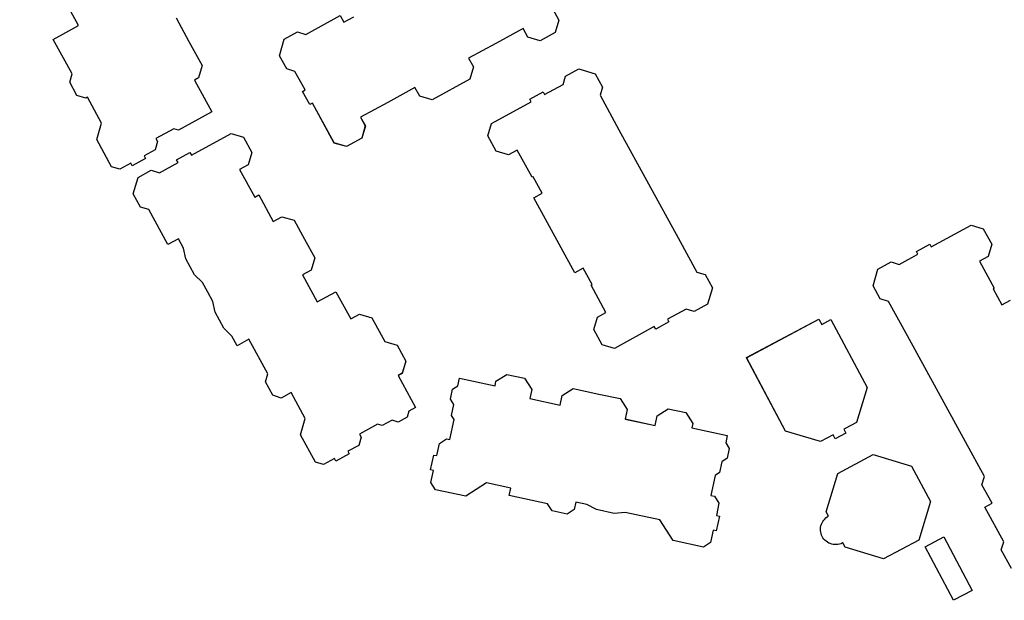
# Model space of a CAD drawing. Header units: inches. Extents: x 480978 to 483416, y 5454526 to 5457823.
# Tile 43 of 54: x 482754 to 482853, y 5456006 to 5456065. Entities that reach past the tile are written whole.
import ezdxf

# ---------------------------------------------------------------- set-up
doc = ezdxf.new("R2010")
doc.units = ezdxf.units.IN
doc.header["$MEASUREMENT"] = 0
doc.layers.add('ubcv_building_records', color=10, linetype='Continuous')
doc.layers.add('ubcv_buildings', color=10, linetype='Continuous')

# ---------------------------------------------------------------- blocks, each defined once
blk = doc.blocks.new('ubcv_campus_buildings_ACAD_1_FMEBLOCK37')
at = {"layer": 'ubcv_building_records'}
for points in [[(-53.78, -5.41), (-52.476, -7.795), (-51.159, -10.201), (-51.523, -11.442), (-51.924, -11.662), (-50.168, -14.871), (-53.533, -16.711), (-54.016, -16.57), (-55.821, -17.557), (-55.65, -17.869), (-55.893, -18.697), (-56.996, -19.3), (-56.849, -19.567), (-58.186, -20.299), (-58.333, -20.031), (-59.436, -20.635), (-60.263, -20.393), (-61.762, -17.652), (-61.278, -15.997), (-62.704, -13.39), (-62.86, -13.475), (-63.757, -13.213), (-64.488, -11.876), (-64.246, -11.048), (-66.147, -7.572), (-63.607, -6.182), (-69.525, 4.636)], [(-17.41, -1.611), (-15.215, -5.622), (-15.579, -6.863), (-17.116, -7.704), (-18.357, -7.341), (-18.833, -6.472), (-21.574, -7.971), (-24.307, -9.467), (-23.832, -10.336), (-24.195, -11.577), (-27.998, -13.657), (-29.239, -13.294), (-29.714, -12.425), (-32.448, -13.92), (-35.189, -15.42), (-34.714, -16.289), (-35.077, -17.53), (-36.614, -18.371), (-37.855, -18.007), (-40.05, -13.996), (-40.317, -14.143), (-41.048, -12.806), (-40.781, -12.659), (-41.805, -10.788), (-42.632, -10.545), (-43.364, -9.208), (-42.879, -7.553), (-41.542, -6.822), (-40.715, -7.064), (-37.239, -5.163), (-36.873, -5.831), (-35.878, -5.287)], [(30.362, -60.888), (29.338, -59.016), (29.58, -58.189), (27.678, -54.712), (28.414, -54.31), (27.39, -52.438), (27.632, -51.611), (25.73, -48.134), (22.805, -42.786), (19.879, -37.438), (17.977, -33.962), (17.15, -33.72), (16.419, -32.383), (16.903, -30.728), (18.24, -29.997), (19.068, -30.239), (20.94, -29.215), (20.793, -28.948), (22.13, -28.216), (22.276, -28.484), (26.288, -26.289), (27.529, -26.653), (28.37, -28.19), (28.006, -29.431), (27.137, -29.907), (28.637, -32.648), (28.525, -32.709), (29.403, -34.313), (30.25, -33.85)]]:
    blk.add_lwpolyline(points, dxfattribs=at)
for points in [[(-10.828, -12.371), (-11.071, -13.199), (-9.169, -16.675), (-3.22, -27.549), (-1.319, -31.026), (-0.491, -31.268), (0.24, -32.605), (-0.244, -34.26), (-1.581, -34.991), (-2.409, -34.749), (-4.28, -35.773), (-4.134, -36.04), (-5.471, -36.772), (-5.618, -36.504), (-9.629, -38.698), (-10.87, -38.335), (-11.711, -36.797), (-11.347, -35.556), (-10.478, -35.081), (-11.978, -32.34), (-11.866, -32.279), (-12.777, -30.615), (-13.623, -31.079), (-17.752, -23.532), (-16.905, -23.069), (-17.815, -21.405), (-17.927, -21.466), (-19.426, -18.725), (-20.295, -19.2), (-21.536, -18.837), (-22.377, -17.299), (-22.014, -16.058), (-18.003, -13.864), (-18.149, -13.597), (-16.812, -12.865), (-16.666, -13.133), (-14.794, -12.109), (-14.552, -11.281), (-13.215, -10.55), (-11.56, -11.034)], [(-46.141, -18.95), (-46.504, -20.191), (-47.374, -20.667), (-45.85, -23.452), (-45.449, -23.233), (-43.986, -25.907), (-43.117, -25.432), (-41.876, -25.795), (-40.827, -27.711), (-39.803, -29.583), (-40.167, -30.824), (-41.036, -31.3), (-39.549, -34.018), (-37.677, -32.994), (-36.177, -35.735), (-35.308, -35.26), (-34.067, -35.623), (-32.763, -38.007), (-31.522, -38.371), (-30.644, -39.975), (-31.008, -41.216), (-31.409, -41.436), (-29.653, -44.645), (-30.333, -45.016), (-30.515, -45.637), (-31.406, -46.124), (-32.027, -45.943), (-33.018, -46.485), (-33.501, -46.344), (-35.306, -47.331), (-35.135, -47.643), (-35.377, -48.471), (-36.48, -49.074), (-36.334, -49.342), (-37.671, -50.073), (-37.817, -49.806), (-38.92, -50.409), (-39.748, -50.167), (-41.247, -47.426), (-40.763, -45.771), (-42.189, -43.164), (-43.192, -43.712), (-44.044, -43.426), (-44.775, -42.089), (-44.533, -41.261), (-46.434, -37.785), (-47.638, -38.443), (-48.174, -37.463), (-48.953, -36.673), (-49.831, -35.069), (-50.076, -33.986), (-50.588, -33.051), (-51.124, -32.07), (-51.903, -31.28), (-52.781, -29.676), (-53.026, -28.594), (-53.538, -27.658), (-54.607, -28.243), (-56.533, -24.722), (-57.361, -24.48), (-58.092, -23.143), (-57.608, -21.488), (-56.271, -20.757), (-55.443, -20.999), (-53.571, -19.975), (-53.718, -19.708), (-52.381, -18.976), (-52.234, -19.244), (-48.223, -17.049), (-46.982, -17.413)], [(10.962, -35.744), (11.249, -36.282), (12.156, -35.798), (15.816, -42.655), (14.75, -46.16), (13.607, -46.77), (13.473, -46.842), (13.688, -47.245), (12.613, -47.819), (12.397, -47.416), (11.12, -48.098), (7.615, -47.032), (3.668, -39.637)], [(-18.683, -41.702), (-17.941, -42.847), (-18.138, -43.766), (-15.083, -44.42), (-14.876, -43.451), (-13.79, -42.748), (-11.182, -43.306), (-9.046, -43.763), (-8.343, -44.849), (-8.551, -45.817), (-5.52, -46.466), (-5.313, -45.497), (-4.228, -44.794), (-2.439, -45.177), (-1.737, -46.262), (-1.832, -46.709), (1.744, -47.475), (1.582, -48.232), (1.934, -48.775), (1.721, -49.768), (1.178, -50.12), (0.942, -51.225), (0.52, -51.499), (0.089, -53.51), (0.437, -53.585), (0.906, -54.308), (0.643, -55.538), (0.941, -55.602), (0.622, -57.092), (0.324, -57.028), (0.061, -58.258), (-0.663, -58.726), (-3.718, -58.073), (-5.065, -55.992), (-7.449, -55.482), (-8.542, -55.248), (-9.649, -55.323), (-11.438, -54.94), (-12.417, -54.419), (-13.51, -54.185), (-13.669, -54.93), (-14.393, -55.399), (-15.883, -55.08), (-16.352, -54.357), (-20.227, -53.527), (-20.067, -52.782), (-22.501, -52.262), (-24.582, -53.609), (-27.637, -52.955), (-28.105, -52.232), (-27.842, -51.002), (-28.14, -50.938), (-27.821, -49.448), (-27.524, -49.512), (-27.26, -48.282), (-26.537, -47.814), (-26.189, -47.888), (-25.759, -45.876), (-26.032, -45.454), (-25.795, -44.349), (-26.147, -43.806), (-25.934, -42.813), (-25.392, -42.461), (-25.23, -41.704), (-21.653, -42.469), (-21.557, -42.022), (-20.472, -41.319)], [(21.031, -58.01), (17.469, -59.911), (13.602, -58.736), (13.369, -58.299), (13.363, -58.302), (13.357, -58.305), (13.351, -58.308), (13.345, -58.312), (13.339, -58.315), (13.333, -58.318), (13.327, -58.321), (13.321, -58.324), (13.315, -58.327), (13.308, -58.33), (13.302, -58.333), (13.296, -58.335), (13.29, -58.338), (13.284, -58.341), (13.278, -58.344), (13.271, -58.347), (13.265, -58.349), (13.259, -58.352), (13.253, -58.355), (13.246, -58.357), (13.24, -58.36), (13.234, -58.363), (13.227, -58.365), (13.221, -58.368), (13.215, -58.37), (13.209, -58.373), (13.202, -58.375), (13.196, -58.378), (13.19, -58.38), (13.039, -58.428), (12.884, -58.461), (12.727, -58.477), (12.568, -58.476), (12.411, -58.459), (12.256, -58.426), (12.106, -58.377), (11.961, -58.313), (11.824, -58.234), (11.696, -58.142), (11.578, -58.036), (11.471, -57.919), (11.378, -57.791), (11.298, -57.655), (11.233, -57.511), (11.182, -57.361), (11.148, -57.206), (11.13, -57.049), (11.129, -56.891), (11.144, -56.733), (11.175, -56.578), (11.222, -56.427), (11.284, -56.282), (11.361, -56.143), (11.452, -56.014), (11.556, -55.895), (11.672, -55.787), (11.798, -55.692), (11.934, -55.61), (11.701, -55.173), (12.876, -51.307), (16.439, -49.405), (20.305, -50.58), (22.207, -54.143)], [(26.416, -63.082), (24.534, -64.087), (21.663, -58.709), (23.546, -57.704)]]:
    blk.add_lwpolyline(points, close=True, dxfattribs=at)
blk = doc.blocks.new('ubcv_campus_buildings_ACAD_1_FMEBLOCK59')
at = {"layer": 'ubcv_buildings'}
for points in [[(-53.78, -5.41), (-52.476, -7.795), (-51.159, -10.201), (-51.523, -11.442), (-51.924, -11.662), (-50.168, -14.871), (-53.533, -16.711), (-54.016, -16.57), (-55.821, -17.557), (-55.65, -17.869), (-55.893, -18.697), (-56.996, -19.3), (-56.849, -19.567), (-58.186, -20.299), (-58.333, -20.031), (-59.436, -20.635), (-60.263, -20.393), (-61.762, -17.652), (-61.278, -15.997), (-62.704, -13.39), (-62.86, -13.475), (-63.757, -13.213), (-64.488, -11.876), (-64.246, -11.048), (-66.147, -7.572), (-63.607, -6.182), (-69.525, 4.636)], [(-17.41, -1.611), (-15.215, -5.622), (-15.579, -6.863), (-17.116, -7.704), (-18.357, -7.341), (-18.833, -6.472), (-21.574, -7.971), (-24.307, -9.467), (-23.832, -10.336), (-24.195, -11.577), (-27.998, -13.657), (-29.239, -13.294), (-29.714, -12.425), (-32.448, -13.92), (-35.189, -15.42), (-34.714, -16.289), (-35.077, -17.53), (-36.614, -18.371), (-37.855, -18.007), (-40.05, -13.996), (-40.317, -14.143), (-41.048, -12.806), (-40.781, -12.659), (-41.805, -10.788), (-42.632, -10.545), (-43.364, -9.208), (-42.879, -7.553), (-41.542, -6.822), (-40.715, -7.064), (-37.239, -5.163), (-36.873, -5.831), (-35.878, -5.287)], [(30.362, -60.888), (29.338, -59.016), (29.58, -58.189), (27.678, -54.712), (28.414, -54.31), (27.39, -52.438), (27.632, -51.611), (25.73, -48.134), (22.805, -42.786), (19.879, -37.438), (17.977, -33.962), (17.15, -33.72), (16.419, -32.383), (16.903, -30.728), (18.24, -29.997), (19.068, -30.239), (20.94, -29.215), (20.793, -28.948), (22.13, -28.216), (22.276, -28.484), (26.288, -26.289), (27.529, -26.653), (28.37, -28.19), (28.006, -29.431), (27.137, -29.907), (28.637, -32.648), (28.525, -32.709), (29.403, -34.313), (30.25, -33.85)]]:
    blk.add_lwpolyline(points, dxfattribs=at)
for points in [[(-10.828, -12.371), (-11.071, -13.199), (-9.169, -16.675), (-3.22, -27.549), (-1.319, -31.026), (-0.491, -31.268), (0.24, -32.605), (-0.244, -34.26), (-1.581, -34.991), (-2.409, -34.749), (-4.28, -35.773), (-4.134, -36.04), (-5.471, -36.772), (-5.618, -36.504), (-9.629, -38.698), (-10.87, -38.335), (-11.711, -36.797), (-11.347, -35.556), (-10.478, -35.081), (-11.978, -32.34), (-11.866, -32.279), (-12.777, -30.615), (-13.623, -31.079), (-17.752, -23.532), (-16.905, -23.069), (-17.815, -21.405), (-17.927, -21.466), (-19.426, -18.725), (-20.295, -19.2), (-21.536, -18.837), (-22.377, -17.299), (-22.014, -16.058), (-18.003, -13.864), (-18.149, -13.597), (-16.812, -12.865), (-16.666, -13.133), (-14.794, -12.109), (-14.552, -11.281), (-13.215, -10.55), (-11.56, -11.034)], [(-46.141, -18.95), (-46.504, -20.191), (-47.374, -20.667), (-45.85, -23.452), (-45.449, -23.233), (-43.986, -25.907), (-43.117, -25.432), (-41.876, -25.795), (-40.827, -27.711), (-39.803, -29.583), (-40.167, -30.824), (-41.036, -31.3), (-39.549, -34.018), (-37.677, -32.994), (-36.177, -35.735), (-35.308, -35.26), (-34.067, -35.623), (-32.763, -38.007), (-31.522, -38.371), (-30.644, -39.975), (-31.008, -41.216), (-31.409, -41.436), (-29.653, -44.645), (-30.333, -45.016), (-30.515, -45.637), (-31.406, -46.124), (-32.027, -45.943), (-33.018, -46.485), (-33.501, -46.344), (-35.306, -47.331), (-35.135, -47.643), (-35.377, -48.471), (-36.48, -49.074), (-36.334, -49.342), (-37.671, -50.073), (-37.817, -49.806), (-38.92, -50.409), (-39.748, -50.167), (-41.247, -47.426), (-40.763, -45.771), (-42.189, -43.164), (-43.192, -43.712), (-44.044, -43.426), (-44.775, -42.089), (-44.533, -41.261), (-46.434, -37.785), (-47.638, -38.443), (-48.174, -37.463), (-48.953, -36.673), (-49.831, -35.069), (-50.076, -33.986), (-50.588, -33.051), (-51.124, -32.07), (-51.903, -31.28), (-52.781, -29.676), (-53.026, -28.594), (-53.538, -27.658), (-54.607, -28.243), (-56.533, -24.722), (-57.361, -24.48), (-58.092, -23.143), (-57.608, -21.488), (-56.271, -20.757), (-55.443, -20.999), (-53.571, -19.975), (-53.718, -19.708), (-52.381, -18.976), (-52.234, -19.244), (-48.223, -17.049), (-46.982, -17.413)], [(10.962, -35.744), (11.249, -36.282), (12.156, -35.798), (15.816, -42.655), (14.75, -46.16), (13.607, -46.77), (13.473, -46.842), (13.688, -47.245), (12.613, -47.819), (12.397, -47.416), (11.12, -48.098), (7.615, -47.032), (3.668, -39.637)], [(-18.683, -41.702), (-17.941, -42.847), (-18.138, -43.766), (-15.083, -44.42), (-14.876, -43.451), (-13.79, -42.748), (-11.182, -43.306), (-9.046, -43.763), (-8.343, -44.849), (-8.551, -45.817), (-5.52, -46.466), (-5.313, -45.497), (-4.228, -44.794), (-2.439, -45.177), (-1.737, -46.262), (-1.832, -46.709), (1.744, -47.475), (1.582, -48.232), (1.934, -48.775), (1.721, -49.768), (1.178, -50.12), (0.942, -51.225), (0.52, -51.499), (0.089, -53.51), (0.437, -53.585), (0.906, -54.308), (0.643, -55.538), (0.941, -55.602), (0.622, -57.092), (0.324, -57.028), (0.061, -58.258), (-0.663, -58.726), (-3.718, -58.073), (-5.065, -55.992), (-7.449, -55.482), (-8.542, -55.248), (-9.649, -55.323), (-11.438, -54.94), (-12.417, -54.419), (-13.51, -54.185), (-13.669, -54.93), (-14.393, -55.399), (-15.883, -55.08), (-16.352, -54.357), (-20.227, -53.527), (-20.067, -52.782), (-22.501, -52.262), (-24.582, -53.609), (-27.637, -52.955), (-28.105, -52.232), (-27.842, -51.002), (-28.14, -50.938), (-27.821, -49.448), (-27.524, -49.512), (-27.26, -48.282), (-26.537, -47.814), (-26.189, -47.888), (-25.759, -45.876), (-26.032, -45.454), (-25.795, -44.349), (-26.147, -43.806), (-25.934, -42.813), (-25.392, -42.461), (-25.23, -41.704), (-21.653, -42.469), (-21.557, -42.022), (-20.472, -41.319)], [(21.031, -58.01), (17.469, -59.911), (13.602, -58.736), (13.369, -58.299), (13.363, -58.302), (13.357, -58.305), (13.351, -58.308), (13.345, -58.312), (13.339, -58.315), (13.333, -58.318), (13.327, -58.321), (13.321, -58.324), (13.315, -58.327), (13.308, -58.33), (13.302, -58.333), (13.296, -58.335), (13.29, -58.338), (13.284, -58.341), (13.278, -58.344), (13.271, -58.347), (13.265, -58.349), (13.259, -58.352), (13.253, -58.355), (13.246, -58.357), (13.24, -58.36), (13.234, -58.363), (13.227, -58.365), (13.221, -58.368), (13.215, -58.37), (13.209, -58.373), (13.202, -58.375), (13.196, -58.378), (13.19, -58.38), (13.039, -58.428), (12.884, -58.461), (12.727, -58.477), (12.568, -58.476), (12.411, -58.459), (12.256, -58.426), (12.106, -58.377), (11.961, -58.313), (11.824, -58.234), (11.696, -58.142), (11.578, -58.036), (11.471, -57.919), (11.378, -57.791), (11.298, -57.655), (11.233, -57.511), (11.182, -57.361), (11.148, -57.206), (11.13, -57.049), (11.129, -56.891), (11.144, -56.733), (11.175, -56.578), (11.222, -56.427), (11.284, -56.282), (11.361, -56.143), (11.452, -56.014), (11.556, -55.895), (11.672, -55.787), (11.798, -55.692), (11.934, -55.61), (11.701, -55.173), (12.876, -51.307), (16.439, -49.405), (20.305, -50.58), (22.207, -54.143)], [(26.416, -63.082), (24.534, -64.087), (21.663, -58.709), (23.546, -57.704)]]:
    blk.add_lwpolyline(points, close=True, dxfattribs=at)

msp = doc.modelspace()

# ---------------------------------------------------------------- linework, layer by layer
at = {"layer": 'ubcv_building_records'}
for points in [[(482769.805, 5456064.929), (482771.109, 5456062.545), (482772.426, 5456060.138), (482772.062, 5456058.897), (482771.661, 5456058.678), (482773.417, 5456055.469), (482770.052, 5456053.628), (482769.569, 5456053.77), (482767.764, 5456052.782), (482767.935, 5456052.47), (482767.692, 5456051.643), (482766.589, 5456051.04), (482766.736, 5456050.772), (482765.399, 5456050.041), (482765.252, 5456050.308), (482764.149, 5456049.705), (482763.322, 5456049.947), (482761.823, 5456052.688), (482762.307, 5456054.343), (482760.881, 5456056.95), (482760.725, 5456056.865), (482759.828, 5456057.127), (482759.097, 5456058.464), (482759.339, 5456059.291), (482757.438, 5456062.768), (482759.978, 5456064.157), (482754.06, 5456074.976)], [(482806.175, 5456068.728), (482808.37, 5456064.717), (482808.006, 5456063.476), (482806.469, 5456062.635), (482805.228, 5456062.999), (482804.752, 5456063.868), (482802.011, 5456062.368), (482799.278, 5456060.873), (482799.753, 5456060.004), (482799.39, 5456058.763), (482795.587, 5456056.682), (482794.346, 5456057.046), (482793.871, 5456057.915), (482791.137, 5456056.42), (482788.396, 5456054.92), (482788.872, 5456054.051), (482788.508, 5456052.81), (482786.971, 5456051.969), (482785.73, 5456052.332), (482783.535, 5456056.343), (482783.268, 5456056.197), (482782.537, 5456057.534), (482782.804, 5456057.68), (482781.78, 5456059.552), (482780.953, 5456059.794), (482780.221, 5456061.131), (482780.706, 5456062.786), (482782.043, 5456063.518), (482782.87, 5456063.275), (482786.346, 5456065.177), (482786.712, 5456064.509), (482787.707, 5456065.053)], [(482853.947, 5456009.452), (482852.923, 5456011.324), (482853.165, 5456012.151), (482851.263, 5456015.627), (482851.999, 5456016.03), (482850.975, 5456017.901), (482851.217, 5456018.729), (482849.315, 5456022.205), (482846.39, 5456027.553), (482843.464, 5456032.901), (482841.562, 5456036.378), (482840.735, 5456036.62), (482840.004, 5456037.957), (482840.488, 5456039.612), (482841.825, 5456040.343), (482842.653, 5456040.101), (482844.525, 5456041.125), (482844.378, 5456041.392), (482845.715, 5456042.123), (482845.861, 5456041.856), (482849.873, 5456044.05), (482851.114, 5456043.687), (482851.955, 5456042.149), (482851.591, 5456040.908), (482850.722, 5456040.433), (482852.222, 5456037.692), (482852.11, 5456037.631), (482852.988, 5456036.027), (482853.835, 5456036.49)]]:
    msp.add_lwpolyline(points, dxfattribs=at)
for points in [[(482812.757, 5456057.968), (482812.514, 5456057.141), (482814.416, 5456053.665), (482820.365, 5456042.79), (482822.266, 5456039.314), (482823.094, 5456039.072), (482823.825, 5456037.735), (482823.341, 5456036.08), (482822.004, 5456035.349), (482821.176, 5456035.591), (482819.305, 5456034.567), (482819.451, 5456034.299), (482818.114, 5456033.568), (482817.967, 5456033.835), (482813.956, 5456031.641), (482812.715, 5456032.005), (482811.874, 5456033.542), (482812.238, 5456034.783), (482813.107, 5456035.259), (482811.607, 5456038), (482811.719, 5456038.061), (482810.809, 5456039.724), (482809.962, 5456039.261), (482805.833, 5456046.808), (482806.68, 5456047.271), (482805.77, 5456048.935), (482805.659, 5456048.874), (482804.159, 5456051.615), (482803.29, 5456051.139), (482802.049, 5456051.503), (482801.208, 5456053.04), (482801.571, 5456054.281), (482805.582, 5456056.476), (482805.436, 5456056.743), (482806.773, 5456057.474), (482806.919, 5456057.207), (482808.791, 5456058.231), (482809.033, 5456059.058), (482810.37, 5456059.79), (482812.025, 5456059.305)], [(482777.444, 5456051.389), (482777.081, 5456050.148), (482776.211, 5456049.673), (482777.735, 5456046.887), (482778.136, 5456047.107), (482779.599, 5456044.433), (482780.468, 5456044.908), (482781.709, 5456044.545), (482782.758, 5456042.628), (482783.782, 5456040.757), (482783.418, 5456039.515), (482782.549, 5456039.04), (482784.036, 5456036.321), (482785.908, 5456037.345), (482787.408, 5456034.605), (482788.277, 5456035.08), (482789.518, 5456034.717), (482790.822, 5456032.332), (482792.063, 5456031.969), (482792.941, 5456030.364), (482792.577, 5456029.123), (482792.176, 5456028.904), (482793.932, 5456025.695), (482793.252, 5456025.323), (482793.07, 5456024.703), (482792.179, 5456024.215), (482791.558, 5456024.397), (482790.567, 5456023.854), (482790.084, 5456023.996), (482788.279, 5456023.008), (482788.45, 5456022.696), (482788.208, 5456021.869), (482787.105, 5456021.266), (482787.251, 5456020.998), (482785.914, 5456020.267), (482785.768, 5456020.534), (482784.665, 5456019.931), (482783.837, 5456020.173), (482782.338, 5456022.914), (482782.822, 5456024.569), (482781.396, 5456027.176), (482780.393, 5456026.627), (482779.541, 5456026.914), (482778.81, 5456028.251), (482779.052, 5456029.078), (482777.151, 5456032.555), (482775.947, 5456031.896), (482775.411, 5456032.877), (482774.632, 5456033.667), (482773.754, 5456035.271), (482773.509, 5456036.353), (482772.997, 5456037.289), (482772.461, 5456038.27), (482771.682, 5456039.059), (482770.804, 5456040.664), (482770.559, 5456041.746), (482770.047, 5456042.682), (482768.978, 5456042.097), (482767.052, 5456045.617), (482766.224, 5456045.86), (482765.493, 5456047.197), (482765.977, 5456048.851), (482767.314, 5456049.583), (482768.142, 5456049.341), (482770.014, 5456050.365), (482769.867, 5456050.632), (482771.204, 5456051.363), (482771.351, 5456051.096), (482775.362, 5456053.29), (482776.603, 5456052.927)], [(482834.547, 5456034.595), (482834.834, 5456034.057), (482835.741, 5456034.542), (482839.401, 5456027.685), (482838.335, 5456024.179), (482837.193, 5456023.569), (482837.058, 5456023.498), (482837.273, 5456023.094), (482836.198, 5456022.52), (482835.982, 5456022.924), (482834.705, 5456022.242), (482831.2, 5456023.308), (482827.253, 5456030.702)], [(482804.902, 5456028.638), (482805.644, 5456027.492), (482805.447, 5456026.573), (482808.502, 5456025.92), (482808.709, 5456026.888), (482809.795, 5456027.591), (482812.403, 5456027.033), (482814.539, 5456026.576), (482815.242, 5456025.491), (482815.034, 5456024.522), (482818.065, 5456023.874), (482818.272, 5456024.843), (482819.357, 5456025.545), (482821.146, 5456025.163), (482821.848, 5456024.077), (482821.753, 5456023.63), (482825.329, 5456022.865), (482825.167, 5456022.107), (482825.519, 5456021.565), (482825.306, 5456020.571), (482824.763, 5456020.22), (482824.527, 5456019.115), (482824.105, 5456018.841), (482823.675, 5456016.829), (482824.022, 5456016.755), (482824.491, 5456016.031), (482824.228, 5456014.802), (482824.526, 5456014.738), (482824.207, 5456013.248), (482823.909, 5456013.312), (482823.646, 5456012.082), (482822.922, 5456011.613), (482819.867, 5456012.267), (482818.52, 5456014.348), (482816.136, 5456014.858), (482815.043, 5456015.092), (482813.936, 5456015.017), (482812.147, 5456015.399), (482811.168, 5456015.921), (482810.075, 5456016.154), (482809.916, 5456015.409), (482809.192, 5456014.941), (482807.702, 5456015.259), (482807.233, 5456015.983), (482803.358, 5456016.812), (482803.518, 5456017.557), (482801.084, 5456018.078), (482799.003, 5456016.731), (482795.948, 5456017.385), (482795.48, 5456018.108), (482795.743, 5456019.338), (482795.445, 5456019.401), (482795.764, 5456020.892), (482796.061, 5456020.828), (482796.325, 5456022.057), (482797.048, 5456022.526), (482797.396, 5456022.452), (482797.826, 5456024.463), (482797.553, 5456024.886), (482797.79, 5456025.991), (482797.438, 5456026.534), (482797.651, 5456027.527), (482798.193, 5456027.879), (482798.356, 5456028.636), (482801.932, 5456027.871), (482802.028, 5456028.318), (482803.113, 5456029.021)], [(482844.616, 5456012.33), (482841.054, 5456010.428), (482837.187, 5456011.604), (482836.954, 5456012.041), (482836.948, 5456012.038), (482836.942, 5456012.034), (482836.936, 5456012.031), (482836.93, 5456012.028), (482836.924, 5456012.025), (482836.918, 5456012.022), (482836.912, 5456012.019), (482836.906, 5456012.016), (482836.9, 5456012.013), (482836.893, 5456012.01), (482836.887, 5456012.007), (482836.881, 5456012.004), (482836.875, 5456012.001), (482836.869, 5456011.999), (482836.863, 5456011.996), (482836.856, 5456011.993), (482836.85, 5456011.99), (482836.844, 5456011.988), (482836.838, 5456011.985), (482836.831, 5456011.982), (482836.825, 5456011.98), (482836.819, 5456011.977), (482836.812, 5456011.974), (482836.806, 5456011.972), (482836.8, 5456011.969), (482836.794, 5456011.967), (482836.787, 5456011.964), (482836.781, 5456011.962), (482836.775, 5456011.959), (482836.624, 5456011.911), (482836.469, 5456011.879), (482836.312, 5456011.863), (482836.153, 5456011.864), (482835.996, 5456011.88), (482835.841, 5456011.913), (482835.691, 5456011.962), (482835.546, 5456012.027), (482835.409, 5456012.105), (482835.281, 5456012.198), (482835.163, 5456012.304), (482835.056, 5456012.421), (482834.963, 5456012.548), (482834.883, 5456012.685), (482834.818, 5456012.829), (482834.767, 5456012.979), (482834.733, 5456013.134), (482834.715, 5456013.291), (482834.714, 5456013.449), (482834.729, 5456013.606), (482834.76, 5456013.762), (482834.807, 5456013.913), (482834.869, 5456014.058), (482834.946, 5456014.196), (482835.037, 5456014.326), (482835.141, 5456014.445), (482835.257, 5456014.553), (482835.383, 5456014.648), (482835.519, 5456014.73), (482835.286, 5456015.167), (482836.461, 5456019.033), (482840.024, 5456020.935), (482843.89, 5456019.759), (482845.792, 5456016.196)], [(482850.001, 5456007.257), (482848.119, 5456006.253), (482845.248, 5456011.631), (482847.131, 5456012.635)]]:
    msp.add_lwpolyline(points, close=True, dxfattribs=at)

# ---------------------------------------------------------------- block references
msp.add_blockref('ubcv_campus_buildings_ACAD_1_FMEBLOCK37', (482823.585, 5456070.34), dxfattribs=at)
at = {"layer": 'ubcv_buildings'}
msp.add_blockref('ubcv_campus_buildings_ACAD_1_FMEBLOCK59', (482823.585, 5456070.34), dxfattribs=at)

doc.saveas('drawing.dxf')
